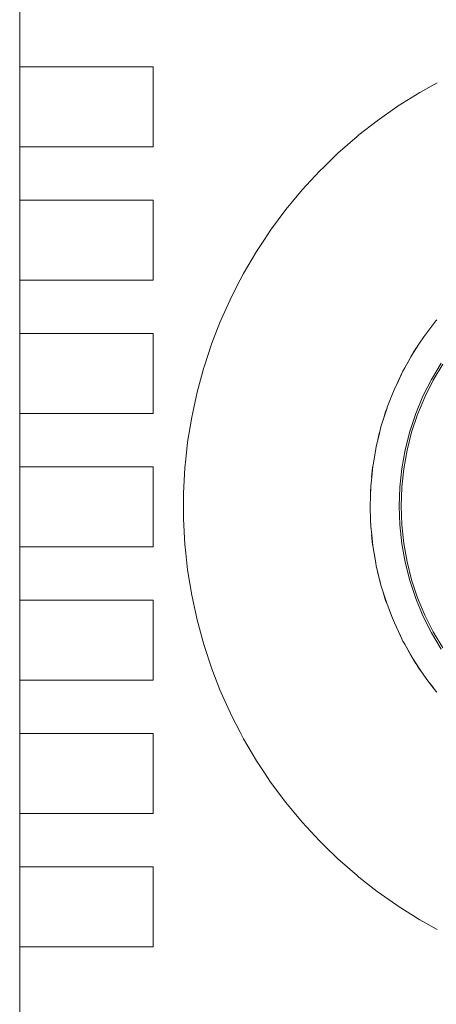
# Model space of a CAD drawing. Header units: millimetres. Extents: x 2826 to 3034, y 1533 to 1590.
# Tile 9 of 248: x 2924.029 to 2924.185, y 1553.722 to 1554.091. Entities that reach past the tile are written whole.
import ezdxf
from ezdxf.enums import TextEntityAlignment as Align

# ---------------------------------------------------------------- set-up
doc = ezdxf.new("R2010")
doc.units = ezdxf.units.MM
doc.set_wipeout_variables(frame=1)
doc.layers.add('_Caneta_No__220', color=7, linetype='Continuous', lineweight=15, true_color=0x8a8a8a)
doc.styles.add('ESTILO_GERADO_2', font='arial.ttf')

# ---------------------------------------------------------------- blocks, each defined once
blk = doc.blocks.new('A$Cf44ad3b2')
at = {"layer": '_Caneta_No__220'}
for p, q in [((16.38274, 20.77064), (16.38928, 20.77426)), ((16.37461, 20.76555), (16.38274, 20.77064)), ((16.37412, 20.76521), (16.37461, 20.76555)), ((16.36677, 20.76004), (16.37412, 20.76521)), ((16.35994, 20.75468), (16.36677, 20.76004)), ((16.35923, 20.75413), (16.35994, 20.75468)), ((16.35202, 20.74782), (16.35923, 20.75413)), ((16.34687, 20.7428), (16.35202, 20.74782)), ((16.33865, 20.73409), (16.34515, 20.74113)), ((16.34515, 20.74113), (16.34687, 20.7428)), ((16.33502, 20.72971), (16.33865, 20.73409)), ((16.33254, 20.72671), (16.33502, 20.72971)), ((16.32682, 20.71902), (16.33254, 20.72671)), ((16.3245, 20.71552), (16.32682, 20.71902)), ((16.32152, 20.71103), (16.3245, 20.71552)), ((16.31666, 20.70278), (16.32152, 20.71103)), ((16.31541, 20.70038), (16.31666, 20.70278)), ((16.31224, 20.69427), (16.31541, 20.70038)), ((16.30828, 20.68554), (16.31224, 20.69427)), ((16.30479, 20.67662), (16.30784, 20.68443)), ((16.30784, 20.68443), (16.30828, 20.68554)), ((16.38425, 20.67899), (16.38879, 20.68498)), ((16.38879, 20.68498), (16.38685, 20.68252)), ((16.38879, 20.68498), (16.3891, 20.68533)), ((16.3858, 20.68106), (16.38425, 20.67899)), ((16.3858, 20.68106), (16.38685, 20.68252)), ((16.38265, 20.67667), (16.38425, 20.67899)), ((16.3827, 20.67664), (16.38425, 20.67899)), ((16.30187, 20.66781), (16.30479, 20.67662)), ((16.38013, 20.67271), (16.3827, 20.67664)), ((16.38015, 20.67274), (16.38043, 20.6732)), ((16.38043, 20.6732), (16.3809, 20.67396)), ((16.3809, 20.67396), (16.38131, 20.67461)), ((16.38131, 20.67461), (16.38164, 20.67512)), ((16.38164, 20.67512), (16.38184, 20.67544)), ((16.38184, 20.67544), (16.38192, 20.67556)), ((16.38265, 20.67667), (16.38192, 20.67556)), ((16.37714, 20.66739), (16.37978, 20.6721)), ((16.37759, 20.6682), (16.37885, 20.67056)), ((16.37885, 20.67056), (16.37939, 20.67147)), ((16.37939, 20.67147), (16.37977, 20.67211)), ((16.37977, 20.67211), (16.37992, 20.67236)), ((16.37978, 20.6721), (16.38013, 20.67271)), ((16.37992, 20.67236), (16.38013, 20.67271)), ((16.29926, 20.65828), (16.30178, 20.66752)), ((16.30178, 20.66752), (16.30187, 20.66781)), ((16.37473, 20.66256), (16.37645, 20.66616)), ((16.37645, 20.66616), (16.37546, 20.66421)), ((16.37645, 20.66616), (16.37714, 20.66739)), ((16.38711, 20.66306), (16.39072, 20.66915)), ((16.39134, 20.66875), (16.38775, 20.66271)), ((16.37322, 20.65938), (16.37473, 20.66256)), ((16.37428, 20.6616), (16.37472, 20.66257)), ((16.37472, 20.66257), (16.37546, 20.66421)), ((16.38394, 20.65674), (16.38711, 20.66306)), ((16.38775, 20.66271), (16.38461, 20.65643)), ((16.37249, 20.65765), (16.37322, 20.65938)), ((16.37253, 20.65763), (16.37322, 20.65938)), ((16.29761, 20.65066), (16.29926, 20.65828)), ((16.37055, 20.65261), (16.37249, 20.65765)), ((16.37055, 20.65261), (16.37253, 20.65763)), ((16.38123, 20.6502), (16.38394, 20.65674)), ((16.38461, 20.65643), (16.38192, 20.64994)), ((16.3689, 20.64747), (16.37047, 20.65239)), ((16.37047, 20.65239), (16.36995, 20.65091)), ((16.37047, 20.65239), (16.37055, 20.65261)), ((16.29571, 20.63945), (16.29723, 20.64891)), ((16.29723, 20.64891), (16.29761, 20.65066)), ((16.36819, 20.64523), (16.3689, 20.64747)), ((16.36899, 20.64775), (16.36995, 20.65091)), ((16.379, 20.64348), (16.38123, 20.6502)), ((16.38192, 20.64994), (16.3797, 20.64328)), ((16.36745, 20.64227), (16.36786, 20.64403)), ((16.36747, 20.64227), (16.36819, 20.64523)), ((16.36786, 20.64403), (16.36819, 20.64523)), ((16.36642, 20.63794), (16.36747, 20.64227)), ((16.36705, 20.64054), (16.36745, 20.64227)), ((16.37725, 20.63663), (16.379, 20.64348)), ((16.3797, 20.64328), (16.37797, 20.63647)), ((16.29504, 20.63319), (16.29571, 20.63945)), ((16.36534, 20.63169), (16.36623, 20.63702)), ((16.36534, 20.63169), (16.36626, 20.63701)), ((16.36623, 20.63702), (16.36642, 20.63794)), ((16.36626, 20.63701), (16.36642, 20.63794)), ((16.37599, 20.62966), (16.37725, 20.63663)), ((16.37797, 20.63647), (16.37672, 20.62956)), ((16.29469, 20.62992), (16.29504, 20.63319)), ((16.29418, 20.62035), (16.29469, 20.62992)), ((16.3647, 20.62633), (16.36506, 20.62991)), ((16.36471, 20.62633), (16.36514, 20.63053)), ((16.36506, 20.62991), (16.36514, 20.63053)), ((16.36514, 20.63053), (16.36534, 20.63169)), ((16.37524, 20.62263), (16.37599, 20.62966)), ((16.37672, 20.62956), (16.37597, 20.62258)), ((16.36437, 20.62306), (16.36471, 20.62633)), ((16.3647, 20.62633), (16.3647, 20.62633)), ((16.36411, 20.61556), (16.36437, 20.62306)), ((16.36429, 20.62095), (16.36435, 20.62275)), ((16.36435, 20.62275), (16.36437, 20.62306)), ((16.37498, 20.61556), (16.37524, 20.62263)), ((16.37597, 20.62258), (16.37572, 20.61556)), ((16.29418, 20.61556), (16.29418, 20.62035)), ((16.36429, 20.62095), (16.36429, 20.62095)), ((16.29418, 20.61076), (16.29418, 20.61556)), ((16.3643, 20.61016), (16.36411, 20.61556)), ((16.37524, 20.60848), (16.37498, 20.61556)), ((16.37572, 20.61556), (16.37597, 20.60854)), ((16.29469, 20.6012), (16.29418, 20.61076)), ((16.36435, 20.60836), (16.36429, 20.61016)), ((16.36429, 20.61016), (16.36429, 20.61016)), ((16.36437, 20.60805), (16.3643, 20.61016)), ((16.36435, 20.60836), (16.36437, 20.60805)), ((16.36471, 20.60478), (16.36437, 20.60805)), ((16.37599, 20.60145), (16.37524, 20.60848)), ((16.37597, 20.60854), (16.37672, 20.60155)), ((16.36506, 20.6012), (16.3647, 20.60478)), ((16.36514, 20.60058), (16.36471, 20.60478)), ((16.29504, 20.59792), (16.29469, 20.6012)), ((16.36506, 20.6012), (16.36514, 20.60058)), ((16.36626, 20.5941), (16.36514, 20.60058)), ((16.37725, 20.59448), (16.37599, 20.60145)), ((16.37672, 20.60155), (16.37797, 20.59464)), ((16.29571, 20.59167), (16.29504, 20.59792)), ((16.36623, 20.5941), (16.36559, 20.59799)), ((16.36623, 20.5941), (16.36642, 20.59318)), ((16.36642, 20.59318), (16.36626, 20.5941)), ((16.36745, 20.58884), (16.36642, 20.59318)), ((16.36819, 20.58588), (16.36642, 20.59318)), ((16.379, 20.58763), (16.37725, 20.59448)), ((16.37797, 20.59464), (16.3797, 20.58784)), ((16.29723, 20.5822), (16.29571, 20.59167)), ((16.36786, 20.58709), (16.36745, 20.58884)), ((16.36786, 20.58709), (16.36819, 20.58588)), ((16.3689, 20.58364), (16.36819, 20.58588)), ((16.38123, 20.58091), (16.379, 20.58763)), ((16.3797, 20.58784), (16.38192, 20.58117)), ((16.29761, 20.58045), (16.29723, 20.5822)), ((16.3689, 20.58364), (16.36995, 20.5802)), ((16.37047, 20.57872), (16.3689, 20.58364)), ((16.38394, 20.57438), (16.38123, 20.58091)), ((16.38192, 20.58117), (16.38461, 20.57468)), ((16.29926, 20.57284), (16.29761, 20.58045)), ((16.37047, 20.57872), (16.36995, 20.5802)), ((16.37253, 20.57348), (16.37047, 20.57872)), ((16.37249, 20.57346), (16.37141, 20.57634)), ((16.38711, 20.56805), (16.38394, 20.57438)), ((16.38461, 20.57468), (16.38775, 20.5684)), ((16.30178, 20.56359), (16.29926, 20.57284)), ((16.37249, 20.57346), (16.37322, 20.57173)), ((16.37322, 20.57173), (16.37253, 20.57348)), ((16.37472, 20.56854), (16.37322, 20.57173)), ((16.37473, 20.56855), (16.37322, 20.57173)), ((16.37546, 20.5669), (16.37472, 20.56854)), ((16.37645, 20.56495), (16.37473, 20.56855)), ((16.37599, 20.56591), (16.37546, 20.5669)), ((16.39072, 20.56196), (16.38711, 20.56805)), ((16.38775, 20.5684), (16.39134, 20.56236)), ((16.30187, 20.56331), (16.30178, 20.56359)), ((16.30479, 20.55449), (16.30187, 20.56331)), ((16.37714, 20.56372), (16.37645, 20.56495)), ((16.37714, 20.56372), (16.37885, 20.56056)), ((16.38013, 20.5584), (16.37714, 20.56372)), ((16.37939, 20.55964), (16.37885, 20.56056)), ((16.37977, 20.55901), (16.37939, 20.55964)), ((16.37992, 20.55875), (16.37977, 20.55901)), ((16.37992, 20.55875), (16.38013, 20.5584)), ((16.38013, 20.5584), (16.38043, 20.55791)), ((16.3827, 20.55448), (16.38013, 20.5584)), ((16.3809, 20.55715), (16.38043, 20.55791)), ((16.38131, 20.5565), (16.3809, 20.55715)), ((16.38164, 20.55599), (16.38131, 20.5565)), ((16.38184, 20.55567), (16.38164, 20.55599)), ((16.38192, 20.55556), (16.38184, 20.55567)), ((16.38265, 20.55444), (16.38192, 20.55556)), ((16.30784, 20.54668), (16.30479, 20.55449)), ((16.3835, 20.55326), (16.38265, 20.55444)), ((16.38425, 20.55212), (16.3827, 20.55448)), ((16.3858, 20.55006), (16.38425, 20.55212)), ((16.38581, 20.55006), (16.38425, 20.55212)), ((16.38685, 20.54859), (16.3858, 20.55006)), ((16.38879, 20.54614), (16.38581, 20.55006)), ((16.38788, 20.54734), (16.38685, 20.54859)), ((16.30828, 20.54557), (16.30784, 20.54668)), ((16.31224, 20.53684), (16.30828, 20.54557)), ((16.3891, 20.54578), (16.38879, 20.54614)), ((16.31541, 20.53073), (16.31224, 20.53684)), ((16.31666, 20.52834), (16.31541, 20.53073)), ((16.32152, 20.52008), (16.31666, 20.52834)), ((16.3245, 20.51559), (16.32152, 20.52008)), ((16.32682, 20.51209), (16.3245, 20.51559)), ((16.33254, 20.5044), (16.32682, 20.51209)), ((16.33502, 20.50141), (16.33254, 20.5044)), ((16.33865, 20.49702), (16.33502, 20.50141)), ((16.34515, 20.48998), (16.33865, 20.49702)), ((16.34687, 20.48831), (16.34515, 20.48998)), ((16.35202, 20.4833), (16.34687, 20.48831)), ((16.35923, 20.47699), (16.35202, 20.4833)), ((16.35994, 20.47643), (16.35923, 20.47699)), ((16.36677, 20.47107), (16.35994, 20.47643)), ((16.37412, 20.4659), (16.36677, 20.47107)), ((16.37461, 20.46556), (16.37412, 20.4659)), ((16.38274, 20.46048), (16.37461, 20.46556)), ((16.38928, 20.45685), (16.38274, 20.46048))]:
    blk.add_line(p, q, dxfattribs=at)
blk.add_lwpolyline([(16.23275, 20.31526), (16.66372, 20.31526), (16.66372, 21.31794), (16.23275, 21.31794)], close=True, dxfattribs=at)
at = {"layer": '_Caneta_No__220', "style": 'ESTILO_GERADO_2'}
for p in [(50.27134, 22.56744), (50.87134, 22.56744)]:
    blk.add_attdef('txt', text='', height=0.12, dxfattribs=at).set_placement(p, align=Align.MIDDLE_CENTER)
blk.add_attdef('txt', text='', height=0.12, rotation=90, dxfattribs=at).set_placement((17.13626, 18.42499), align=Align.MIDDLE_CENTER)
for points in [[(16.23275, 20.75026), (16.23775, 20.75026), (16.28275, 20.75026), (16.28275, 20.78026), (16.23775, 20.78026), (16.23275, 20.78026)], [(16.23275, 20.70026), (16.23775, 20.70026), (16.28275, 20.70026), (16.28275, 20.73026), (16.23775, 20.73026), (16.23275, 20.73026)], [(16.23275, 20.65026), (16.23775, 20.65026), (16.28275, 20.65026), (16.28275, 20.68026), (16.23775, 20.68026), (16.23275, 20.68026)], [(16.23275, 20.60026), (16.23775, 20.60026), (16.28275, 20.60026), (16.28275, 20.63026), (16.23775, 20.63026), (16.23275, 20.63026)], [(16.23275, 20.55026), (16.23775, 20.55026), (16.28275, 20.55026), (16.28275, 20.58026), (16.23775, 20.58026), (16.23275, 20.58026)], [(16.23275, 20.50026), (16.23775, 20.50026), (16.28275, 20.50026), (16.28275, 20.53026), (16.23775, 20.53026), (16.23275, 20.53026)], [(16.23275, 20.45026), (16.23775, 20.45026), (16.28275, 20.45026), (16.28275, 20.48026), (16.23775, 20.48026), (16.23275, 20.48026)]]:
    blk.add_wipeout(points).dxf.layer = '_Caneta_No__220'
at = {"layer": '_Caneta_No__220'}
for points in [[(16.23275, 20.78026), (16.23775, 20.78026), (16.28275, 20.78026)], [(16.23275, 20.75026), (16.23275, 20.78026)], [(16.28275, 20.78026), (16.28275, 20.75026)], [(16.28275, 20.75026), (16.23775, 20.75026), (16.23275, 20.75026)], [(16.23275, 20.73026), (16.23775, 20.73026), (16.28275, 20.73026)], [(16.23275, 20.70026), (16.23275, 20.73026)], [(16.28275, 20.73026), (16.28275, 20.70026)], [(16.28275, 20.70026), (16.23775, 20.70026), (16.23275, 20.70026)], [(16.23275, 20.68026), (16.23775, 20.68026), (16.28275, 20.68026)], [(16.23275, 20.65026), (16.23275, 20.68026)], [(16.28275, 20.68026), (16.28275, 20.65026)], [(16.28275, 20.65026), (16.23775, 20.65026), (16.23275, 20.65026)], [(16.23275, 20.63026), (16.23775, 20.63026), (16.28275, 20.63026)], [(16.23275, 20.60026), (16.23275, 20.63026)], [(16.28275, 20.63026), (16.28275, 20.60026)], [(16.28275, 20.60026), (16.23775, 20.60026), (16.23275, 20.60026)], [(16.23275, 20.58026), (16.23775, 20.58026), (16.28275, 20.58026)], [(16.23275, 20.55026), (16.23275, 20.58026)], [(16.28275, 20.58026), (16.28275, 20.55026)], [(16.28275, 20.55026), (16.23775, 20.55026), (16.23275, 20.55026)], [(16.23275, 20.53026), (16.23775, 20.53026), (16.28275, 20.53026)], [(16.23275, 20.50026), (16.23275, 20.53026)], [(16.28275, 20.53026), (16.28275, 20.50026)], [(16.28275, 20.50026), (16.23775, 20.50026), (16.23275, 20.50026)], [(16.23275, 20.48026), (16.23775, 20.48026), (16.28275, 20.48026)], [(16.23275, 20.45026), (16.23275, 20.48026)], [(16.28275, 20.48026), (16.28275, 20.45026)], [(16.28275, 20.45026), (16.23775, 20.45026), (16.23275, 20.45026)]]:
    blk.add_lwpolyline(points, dxfattribs=at)

msp = doc.modelspace()

# ---------------------------------------------------------------- block references
msp.add_blockref('A$Cf44ad3b2', (2907.79635, 1533.29297))

doc.saveas('drawing.dxf')
